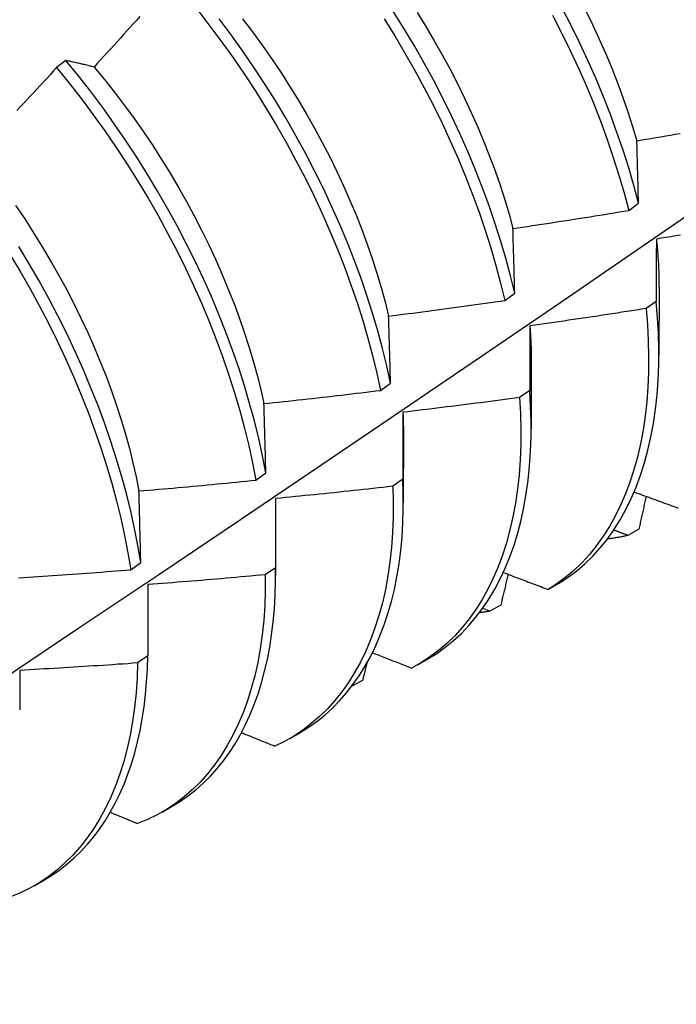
# Model space of a CAD drawing. Header units: inches. Extents: x 15 to 368, y 32 to 178.
# Tile 59 of 84: x 331.695 to 331.873, y 146.55 to 146.818. Entities that reach past the tile are written whole.
import ezdxf

# ---------------------------------------------------------------- set-up
doc = ezdxf.new("R2010")
doc.units = ezdxf.units.IN
doc.header["$MEASUREMENT"] = 0
doc.layers.add('Visible Edges(ANSI)', color=7, linetype='Continuous', lineweight=25)

msp = doc.modelspace()

# ---------------------------------------------------------------- linework, layer by layer
at = {"layer": 'Visible Edges(ANSI)'}
for p, q in [((331.70721, 146.80639), (331.70469, 146.80448)), ((331.86048, 146.76563), (331.86317, 146.76759)), ((331.82675, 146.74113), (331.82946, 146.74309)), ((331.86874, 146.7447), (331.86871, 146.72625)), ((331.86797, 146.74086), (331.86522, 146.73892)), ((331.83394, 146.72466), (331.83391, 146.70621)), ((331.79291, 146.71666), (331.79562, 146.71861)), ((331.83353, 146.71664), (331.83077, 146.71471)), ((331.79914, 146.70462), (331.79911, 146.68617)), ((331.75895, 146.69223), (331.76167, 146.69418)), ((331.79897, 146.69249), (331.79621, 146.69056)), ((331.76434, 146.68458), (331.76432, 146.66613)), ((331.86323, 146.67884), (331.86023, 146.67718)), ((331.72488, 146.66785), (331.72761, 146.6698)), ((331.7643, 146.6684), (331.76152, 146.66648)), ((331.72954, 146.66381), (331.7295, 146.64439)), ((331.83856, 146.66248), (331.84154, 146.66419)), ((331.82264, 146.65656), (331.82072, 146.65732)), ((331.82565, 146.65821), (331.82264, 146.65656)), ((331.7295, 146.64439), (331.72672, 146.64247)), ((331.80299, 146.64198), (331.80578, 146.64359)), ((331.788, 146.63773), (331.7851, 146.63616)), ((331.76819, 146.62194), (331.77098, 146.62355)), ((331.7334, 146.6019), (331.73618, 146.60351)), ((331.6986, 146.58186), (331.70138, 146.58347))]:
    msp.add_line(p, q, dxfattribs=at)
at = {"layer": 'Visible Edges(ANSI)', "flags": 128}
for points in [[(331.86317, 146.76759), (331.86189, 146.77237), (331.86049, 146.77718), (331.85896, 146.78201), (331.8573, 146.78686), (331.85552, 146.79171), (331.85362, 146.79657), (331.85159, 146.80143), (331.84945, 146.80628), (331.8472, 146.81111), (331.84483, 146.81592), (331.84235, 146.8207)], [(331.72738, 146.81843), (331.72649, 146.81744), (331.7256, 146.81645), (331.72471, 146.81546), (331.72382, 146.81448), (331.72293, 146.81349), (331.72204, 146.8125), (331.72115, 146.81152), (331.72025, 146.81054), (331.71936, 146.80955), (331.71846, 146.80857), (331.71757, 146.80759), (331.71667, 146.80661), (331.71577, 146.80563), (331.71487, 146.80465)], [(331.7431, 146.82008), (331.74642, 146.81581), (331.74967, 146.81145), (331.75284, 146.80702), (331.75591, 146.80253), (331.7589, 146.79797), (331.76179, 146.79336), (331.76458, 146.78869), (331.76727, 146.78398), (331.76986, 146.77923), (331.77235, 146.77445), (331.77472, 146.76964), (331.77698, 146.7648), (331.77912, 146.75996), (331.78115, 146.7551), (331.78306, 146.75024), (331.78484, 146.74539), (331.78651, 146.74054), (331.78804, 146.73571), (331.78946, 146.7309), (331.79074, 146.72612), (331.79189, 146.72137), (331.79291, 146.71666)], [(331.82946, 146.74309), (331.8283, 146.74784), (331.82702, 146.75262), (331.8256, 146.75743), (331.82406, 146.76226), (331.8224, 146.76711), (331.82061, 146.77196), (331.8187, 146.77682), (331.81667, 146.78168), (331.81452, 146.78652), (331.81226, 146.79136), (331.80989, 146.79617), (331.80741, 146.80095), (331.80482, 146.8057), (331.80212, 146.81041), (331.79933, 146.81507), (331.79643, 146.81969)], [(331.80292, 146.81944), (331.80526, 146.81564), (331.80753, 146.81181), (331.80971, 146.80794), (331.81182, 146.80405), (331.81384, 146.80013), (331.81577, 146.7962), (331.81762, 146.79225), (331.81938, 146.78829), (331.82104, 146.78433), (331.82261, 146.78037), (331.82408, 146.77641), (331.82545, 146.77246), (331.82672, 146.76852), (331.82789, 146.7646), (331.82896, 146.76071)], [(331.83976, 146.81874), (331.84223, 146.81396), (331.84459, 146.80914), (331.84683, 146.80431), (331.84897, 146.79946), (331.85098, 146.7946), (331.85287, 146.78975), (331.85465, 146.78489), (331.85629, 146.78005), (331.85782, 146.77522), (331.85921, 146.77041), (331.86048, 146.76563)], [(331.84871, 146.82013), (331.85064, 146.81619), (331.85247, 146.81224), (331.85422, 146.80828), (331.85588, 146.80432), (331.85744, 146.80035), (331.8589, 146.79639), (331.86027, 146.79243), (331.86154, 146.78849), (331.86271, 146.78457)], [(331.79562, 146.71861), (331.79459, 146.72333), (331.79343, 146.72808), (331.79214, 146.73286), (331.79072, 146.73768), (331.78917, 146.74251), (331.7875, 146.74736), (331.7857, 146.75221), (331.78378, 146.75707), (331.78175, 146.76193), (331.77959, 146.76677), (331.77733, 146.7716), (331.77495, 146.77641), (331.77246, 146.78119), (331.76986, 146.78594), (331.76716, 146.79065), (331.76436, 146.79531), (331.76146, 146.79992), (331.75847, 146.80447), (331.75538, 146.80896), (331.75221, 146.81339), (331.74896, 146.81773)], [(331.75531, 146.81773), (331.75801, 146.81419), (331.76064, 146.81059), (331.76321, 146.80693), (331.76571, 146.80323), (331.76813, 146.79948), (331.77048, 146.79569), (331.77275, 146.79186), (331.77494, 146.788), (331.77705, 146.78411), (331.77906, 146.7802), (331.78099, 146.77626), (331.78283, 146.77232), (331.78458, 146.76836), (331.78624, 146.76439), (331.7878, 146.76043), (331.78926, 146.75647), (331.79063, 146.75251), (331.7919, 146.74857), (331.79307, 146.74464), (331.79414, 146.74074), (331.79511, 146.73687)], [(331.79387, 146.81774), (331.79676, 146.81312), (331.79954, 146.80845), (331.80223, 146.80374), (331.80481, 146.79899), (331.80729, 146.7942), (331.80965, 146.78939), (331.81191, 146.78456), (331.81404, 146.77971), (331.81606, 146.77485), (331.81797, 146.76999), (331.81974, 146.76514), (331.8214, 146.76029), (331.82293, 146.75546), (331.82433, 146.75065), (331.82561, 146.74587), (331.82675, 146.74113)], [(331.70469, 146.80448), (331.70379, 146.8035), (331.70289, 146.80253), (331.70198, 146.80155), (331.70108, 146.80058), (331.70018, 146.7996), (331.69927, 146.79863), (331.69836, 146.79766), (331.69746, 146.79669), (331.69655, 146.79572), (331.69564, 146.79475), (331.69473, 146.79378), (331.69382, 146.79281)], [(331.70469, 146.80448), (331.7081, 146.80029), (331.71143, 146.79602), (331.71468, 146.79167), (331.71785, 146.78725), (331.72093, 146.78276), (331.72392, 146.7782), (331.72682, 146.77359), (331.72962, 146.76893), (331.73232, 146.76422), (331.73491, 146.75947), (331.7374, 146.75469), (331.73978, 146.74988), (331.74205, 146.74505), (331.7442, 146.74021), (331.74623, 146.73535), (331.74815, 146.73049), (331.74994, 146.72564), (331.75161, 146.72079), (331.75316, 146.71596), (331.75458, 146.71115), (331.75587, 146.70636), (331.75703, 146.70161), (331.75806, 146.6969), (331.75895, 146.69223)], [(331.71487, 146.80465), (331.71455, 146.80473), (331.71422, 146.80481), (331.71389, 146.80489), (331.71357, 146.80497), (331.71324, 146.80505), (331.71292, 146.80513), (331.7126, 146.80521), (331.71227, 146.80529), (331.71195, 146.80536), (331.71163, 146.80544), (331.71131, 146.80551), (331.71099, 146.80558), (331.71067, 146.80566), (331.71035, 146.80573), (331.71004, 146.8058), (331.70972, 146.80587), (331.7094, 146.80594), (331.70909, 146.80601), (331.70877, 146.80607), (331.70846, 146.80614), (331.70815, 146.8062), (331.70784, 146.80627), (331.70753, 146.80633), (331.70721, 146.80639)], [(331.76167, 146.69418), (331.76077, 146.69885), (331.75973, 146.70357), (331.75856, 146.70832), (331.75726, 146.71311), (331.75583, 146.71792), (331.75428, 146.72276), (331.7526, 146.7276), (331.75079, 146.73246), (331.74887, 146.73732), (331.74683, 146.74217), (331.74466, 146.74702), (331.74239, 146.75185), (331.74, 146.75666), (331.73751, 146.76143), (331.7349, 146.76618), (331.7322, 146.77089), (331.72939, 146.77554), (331.72649, 146.78015), (331.72349, 146.7847), (331.7204, 146.78919), (331.71723, 146.79361), (331.71397, 146.79795), (331.71063, 146.80221), (331.70721, 146.80639)], [(331.71487, 146.80465), (331.7177, 146.80124), (331.72046, 146.79776), (331.72316, 146.79422), (331.72579, 146.79063), (331.72836, 146.78698), (331.73085, 146.78327), (331.73327, 146.77952), (331.73561, 146.77573), (331.73787, 146.7719), (331.74005, 146.76804), (331.74215, 146.76414), (331.74417, 146.76023), (331.7461, 146.75629), (331.74794, 146.75234), (331.74969, 146.74838), (331.75136, 146.74441), (331.75293, 146.74045), (331.7544, 146.73649), (331.75578, 146.73253), (331.75706, 146.72859), (331.75824, 146.72467), (331.75932, 146.72077), (331.76029, 146.7169), (331.76116, 146.71305)], [(331.86271, 146.78457), (331.86402, 146.78479), (331.86533, 146.78501), (331.86664, 146.78524), (331.86795, 146.78546), (331.86926, 146.78569), (331.87057, 146.78591), (331.87188, 146.78614), (331.87318, 146.78637), (331.87449, 146.7866)], [(331.86317, 146.76759), (331.86315, 146.76831), (331.86313, 146.76903), (331.86311, 146.76975), (331.86309, 146.77046), (331.86308, 146.77118), (331.86306, 146.77189), (331.86304, 146.77261), (331.86302, 146.77332), (331.863, 146.77403), (331.86298, 146.77474), (331.86296, 146.77545), (331.86294, 146.77616), (331.86292, 146.77686), (331.8629, 146.77757), (331.86288, 146.77827), (331.86286, 146.77898), (331.86284, 146.77968), (331.86282, 146.78038), (331.86281, 146.78108), (331.86279, 146.78178), (331.86277, 146.78248), (331.86275, 146.78318), (331.86273, 146.78388), (331.86271, 146.78457)], [(331.5555, 146.54958), (331.57779, 146.56412), (331.60005, 146.57869), (331.62227, 146.59329), (331.64445, 146.60793), (331.66658, 146.62259), (331.68868, 146.63728), (331.71074, 146.65201), (331.73276, 146.66675), (331.75473, 146.68153), (331.77667, 146.69633), (331.79857, 146.71115), (331.82042, 146.726), (331.84224, 146.74087), (331.86402, 146.75576), (331.88575, 146.77067)], [(331.6935, 146.76699), (331.696, 146.76329), (331.69842, 146.75954), (331.70077, 146.75574), (331.70304, 146.75192), (331.70523, 146.74805), (331.70734, 146.74416), (331.70937, 146.74025), (331.71131, 146.73632), (331.71316, 146.73237), (331.71492, 146.72841), (331.71658, 146.72445), (331.71815, 146.72049), (331.71962, 146.71653), (331.721, 146.71257), (331.72227, 146.70863), (331.72344, 146.70471), (331.72451, 146.70081), (331.72548, 146.69693), (331.72635, 146.69309), (331.72711, 146.68928)], [(331.82896, 146.76071), (331.83027, 146.7609), (331.83159, 146.76109), (331.83291, 146.76129), (331.83422, 146.76148), (331.83554, 146.76168), (331.83685, 146.76188), (331.83816, 146.76208), (331.83948, 146.76228), (331.84079, 146.76248), (331.84211, 146.76268), (331.84342, 146.76289), (331.84473, 146.76309), (331.84605, 146.7633), (331.84736, 146.7635), (331.84867, 146.76371), (331.84999, 146.76392), (331.8513, 146.76413), (331.85261, 146.76434), (331.85392, 146.76455), (331.85523, 146.76477), (331.85655, 146.76498), (331.85786, 146.7652), (331.85917, 146.76541), (331.86048, 146.76563)], [(331.82946, 146.74309), (331.82943, 146.74383), (331.82941, 146.74458), (331.82939, 146.74532), (331.82937, 146.74606), (331.82935, 146.7468), (331.82933, 146.74755), (331.82931, 146.74829), (331.82929, 146.74902), (331.82927, 146.74976), (331.82925, 146.7505), (331.82923, 146.75123), (331.82921, 146.75197), (331.82919, 146.7527), (331.82917, 146.75344), (331.82915, 146.75417), (331.82913, 146.7549), (331.82911, 146.75563), (331.82908, 146.75636), (331.82906, 146.75708), (331.82904, 146.75781), (331.82902, 146.75854), (331.829, 146.75926), (331.82898, 146.75998), (331.82896, 146.76071)], [(331.8746, 146.75889), (331.87329, 146.75867), (331.87197, 146.75846), (331.87066, 146.75825), (331.86934, 146.75803), (331.86803, 146.75782)], [(331.86803, 146.75782), (331.86802, 146.75713), (331.86802, 146.75643), (331.86802, 146.75573), (331.86801, 146.75504), (331.86801, 146.75434), (331.86801, 146.75364), (331.868, 146.75294), (331.868, 146.75223), (331.868, 146.75153), (331.868, 146.75083), (331.86799, 146.75012), (331.86799, 146.74941), (331.86799, 146.74871), (331.86799, 146.748), (331.86798, 146.74729), (331.86798, 146.74658), (331.86798, 146.74587), (331.86798, 146.74515), (331.86798, 146.74444), (331.86797, 146.74373), (331.86797, 146.74301), (331.86797, 146.74229), (331.86797, 146.74158), (331.86797, 146.74086)], [(331.86803, 146.75782), (331.86809, 146.75726), (331.86814, 146.7567), (331.8682, 146.75614), (331.86825, 146.75558), (331.86829, 146.75502), (331.86834, 146.75447), (331.86838, 146.75391), (331.86842, 146.75336), (331.86846, 146.75281), (331.8685, 146.75226), (331.86853, 146.75171), (331.86856, 146.75116), (331.86859, 146.75062), (331.86861, 146.75007), (331.86863, 146.74953), (331.86865, 146.74899), (331.86867, 146.74845), (331.86869, 146.74791), (331.8687, 146.74738), (331.86871, 146.74684), (331.86872, 146.74631), (331.86872, 146.74577), (331.86872, 146.74524), (331.86872, 146.74471)], [(331.69185, 146.75383), (331.69466, 146.74917), (331.69736, 146.74446), (331.69996, 146.73972), (331.70246, 146.73494), (331.70484, 146.73013), (331.70712, 146.7253), (331.70928, 146.72046), (331.71132, 146.7156), (331.71324, 146.71074), (331.71504, 146.70589), (331.71672, 146.70104), (331.71827, 146.6962), (331.7197, 146.69139), (331.721, 146.68661), (331.72216, 146.68185), (331.7232, 146.67714), (331.72411, 146.67247), (331.72488, 146.66785)], [(331.72761, 146.6698), (331.72683, 146.67442), (331.72591, 146.67909), (331.72486, 146.68381), (331.72369, 146.68857), (331.72238, 146.69336), (331.72094, 146.69817), (331.71938, 146.703), (331.71769, 146.70785), (331.71588, 146.71271), (331.71395, 146.71757), (331.7119, 146.72242), (331.70973, 146.72727), (331.70745, 146.7321), (331.70506, 146.7369), (331.70256, 146.74168), (331.69995, 146.74642), (331.69724, 146.75112), (331.69442, 146.75578)], [(331.79511, 146.73687), (331.79643, 146.73703), (331.79775, 146.7372), (331.79907, 146.73736), (331.80039, 146.73753), (331.80171, 146.7377), (331.80303, 146.73787), (331.80435, 146.73805), (331.80567, 146.73822), (331.80699, 146.73839), (331.80831, 146.73857), (331.80963, 146.73874), (331.81094, 146.73892), (331.81226, 146.7391), (331.81358, 146.73928), (331.8149, 146.73946), (331.81622, 146.73964), (331.81753, 146.73982), (331.81885, 146.74001), (331.82017, 146.74019), (331.82149, 146.74037), (331.8228, 146.74056), (331.82412, 146.74075), (331.82544, 146.74094), (331.82675, 146.74113)], [(331.84154, 146.66419), (331.84398, 146.6658), (331.84633, 146.66756), (331.84858, 146.66949), (331.85072, 146.67157), (331.85275, 146.67381), (331.85467, 146.6762), (331.85647, 146.67873), (331.85816, 146.68142), (331.85973, 146.68424), (331.86118, 146.68721), (331.86251, 146.69031), (331.86371, 146.69354), (331.86479, 146.69689), (331.86574, 146.70037), (331.86656, 146.70397), (331.86725, 146.70768), (331.86781, 146.7115), (331.86823, 146.71542), (331.86852, 146.71944), (331.86868, 146.72356), (331.86871, 146.72776), (331.86859, 146.73205), (331.86835, 146.73642), (331.86797, 146.74086)], [(331.86522, 146.73892), (331.8639, 146.73871), (331.86258, 146.7385), (331.86127, 146.7383), (331.85995, 146.73809), (331.85863, 146.73789), (331.85731, 146.73769), (331.856, 146.73749), (331.85468, 146.73729), (331.85336, 146.73709), (331.85204, 146.73689), (331.85072, 146.73669), (331.8494, 146.7365), (331.84808, 146.7363), (331.84676, 146.73611), (331.84544, 146.73591), (331.84412, 146.73572), (331.8428, 146.73553), (331.84148, 146.73534), (331.84016, 146.73516), (331.83884, 146.73497), (331.83752, 146.73478), (331.8362, 146.7346), (331.83488, 146.73442), (331.83356, 146.73423)], [(331.86522, 146.73892), (331.86559, 146.73448), (331.86582, 146.73012), (331.86592, 146.72584), (331.86589, 146.72164), (331.86572, 146.71753), (331.86542, 146.71352), (331.86499, 146.7096), (331.86442, 146.70579), (331.86372, 146.70209), (331.86289, 146.6985), (331.86193, 146.69503), (331.86084, 146.69168), (331.85963, 146.68846), (331.85829, 146.68538), (331.85684, 146.68242), (331.85525, 146.67961), (331.85356, 146.67694), (331.85174, 146.67441), (331.84981, 146.67203), (331.84777, 146.6698), (331.84563, 146.66773), (331.84337, 146.66582), (331.84102, 146.66407), (331.83856, 146.66248)], [(331.79562, 146.71861), (331.7956, 146.71939), (331.79558, 146.72016), (331.79556, 146.72093), (331.79554, 146.7217), (331.79552, 146.72246), (331.7955, 146.72323), (331.79548, 146.724), (331.79546, 146.72476), (331.79543, 146.72553), (331.79541, 146.72629), (331.79539, 146.72705), (331.79537, 146.72781), (331.79535, 146.72857), (331.79533, 146.72933), (331.79531, 146.73009), (331.79528, 146.73085), (331.79526, 146.7316), (331.79524, 146.73236), (331.79522, 146.73311), (331.7952, 146.73386), (331.79518, 146.73462), (331.79515, 146.73537), (331.79513, 146.73612), (331.79511, 146.73687)], [(331.83356, 146.73423), (331.83356, 146.73351), (331.83355, 146.73279), (331.83355, 146.73207), (331.83355, 146.73134), (331.83355, 146.73062), (331.83355, 146.72989), (331.83355, 146.72916), (331.83354, 146.72843), (331.83354, 146.7277), (331.83354, 146.72697), (331.83354, 146.72624), (331.83354, 146.72551), (331.83354, 146.72478), (331.83354, 146.72404), (331.83354, 146.72331), (331.83354, 146.72257), (331.83353, 146.72183), (331.83353, 146.72109), (331.83353, 146.72035), (331.83353, 146.71961), (331.83353, 146.71887), (331.83353, 146.71813), (331.83353, 146.71739), (331.83353, 146.71664)], [(331.83356, 146.73423), (331.83359, 146.73383), (331.83362, 146.73342), (331.83365, 146.73301), (331.83368, 146.73261), (331.8337, 146.7322), (331.83373, 146.7318), (331.83375, 146.73139), (331.83377, 146.73099), (331.83379, 146.73059), (331.83381, 146.73019), (331.83383, 146.72979), (331.83385, 146.72939), (331.83386, 146.72899), (331.83388, 146.72859), (331.83389, 146.72819), (331.8339, 146.7278), (331.83391, 146.7274), (331.83392, 146.72701), (331.83393, 146.72661), (331.83393, 146.72622), (331.83394, 146.72583), (331.83394, 146.72544), (331.83394, 146.72505), (331.83394, 146.72466)], [(331.76116, 146.71305), (331.76249, 146.71319), (331.76381, 146.71333), (331.76514, 146.71347), (331.76646, 146.71361), (331.76778, 146.71376), (331.76911, 146.7139), (331.77043, 146.71404), (331.77176, 146.71419), (331.77308, 146.71434), (331.7744, 146.71448), (331.77573, 146.71463), (331.77705, 146.71478), (331.77837, 146.71493), (331.77969, 146.71508), (331.78102, 146.71524), (331.78234, 146.71539), (331.78366, 146.71555), (331.78498, 146.7157), (331.7863, 146.71586), (331.78763, 146.71602), (331.78895, 146.71618), (331.79027, 146.71634), (331.79159, 146.7165), (331.79291, 146.71666)], [(331.80578, 146.64359), (331.8082, 146.64509), (331.81054, 146.64675), (331.81278, 146.64856), (331.81491, 146.65052), (331.81695, 146.65263), (331.81888, 146.65489), (331.8207, 146.65729), (331.82242, 146.65984), (331.82402, 146.66252), (331.82551, 146.66533), (331.82688, 146.66827), (331.82813, 146.67135), (331.82927, 146.67454), (331.83028, 146.67786), (331.83117, 146.68129), (331.83194, 146.68483), (331.83259, 146.68848), (331.8331, 146.69223), (331.83349, 146.69608), (331.83376, 146.70002), (331.83389, 146.70406), (331.8339, 146.70817), (331.83378, 146.71237), (331.83353, 146.71664)], [(331.83077, 146.71471), (331.82945, 146.71453), (331.82813, 146.71435), (331.8268, 146.71417), (331.82548, 146.71399), (331.82416, 146.71382), (331.82283, 146.71364), (331.82151, 146.71347), (331.82019, 146.7133), (331.81886, 146.71313), (331.81754, 146.71296), (331.81622, 146.71279), (331.81489, 146.71262), (331.81357, 146.71246), (331.81224, 146.71229), (331.81092, 146.71213), (331.80959, 146.71196), (331.80827, 146.7118), (331.80694, 146.71164), (331.80562, 146.71148), (331.80429, 146.71132), (331.80296, 146.71116), (331.80164, 146.71101), (331.80031, 146.71085), (331.79899, 146.7107)], [(331.83077, 146.71471), (331.83101, 146.71034), (331.83112, 146.70605), (331.8311, 146.70185), (331.83094, 146.69773), (331.83064, 146.69371), (331.83022, 146.68979), (331.82966, 146.68597), (331.82897, 146.68227), (331.82814, 146.67867), (331.82719, 146.67519), (331.82611, 146.67184), (331.82491, 146.66861), (331.82358, 146.66552), (331.82213, 146.66255), (331.82055, 146.65973), (331.81886, 146.65705), (331.81705, 146.65452), (331.81513, 146.65213), (331.8131, 146.64989), (331.81096, 146.64781), (331.80871, 146.64589), (331.80636, 146.64413), (331.80391, 146.64253), (331.80137, 146.64109)], [(331.76167, 146.69418), (331.76165, 146.69498), (331.76163, 146.69578), (331.76161, 146.69657), (331.76159, 146.69737), (331.76157, 146.69816), (331.76155, 146.69895), (331.76153, 146.69975), (331.76151, 146.70054), (331.76149, 146.70133), (331.76147, 146.70211), (331.76145, 146.7029), (331.76142, 146.70369), (331.7614, 146.70448), (331.76138, 146.70526), (331.76136, 146.70604), (331.76134, 146.70683), (331.76132, 146.70761), (331.7613, 146.70839), (331.76127, 146.70917), (331.76125, 146.70995), (331.76123, 146.71073), (331.76121, 146.7115), (331.76118, 146.71228), (331.76116, 146.71305)], [(331.79899, 146.7107), (331.79899, 146.70995), (331.79898, 146.7092), (331.79898, 146.70845), (331.79898, 146.7077), (331.79898, 146.70695), (331.79898, 146.7062), (331.79898, 146.70545), (331.79898, 146.70469), (331.79898, 146.70394), (331.79898, 146.70318), (331.79898, 146.70242), (331.79898, 146.70166), (331.79898, 146.7009), (331.79898, 146.70014), (331.79898, 146.69938), (331.79898, 146.69862), (331.79898, 146.69786), (331.79898, 146.69709), (331.79897, 146.69633), (331.79897, 146.69556), (331.79897, 146.69479), (331.79897, 146.69403), (331.79897, 146.69326), (331.79897, 146.69249)], [(331.79899, 146.7107), (331.799, 146.71044), (331.79901, 146.71018), (331.79902, 146.70993), (331.79903, 146.70967), (331.79904, 146.70942), (331.79905, 146.70916), (331.79906, 146.70891), (331.79907, 146.70865), (331.79908, 146.7084), (331.79909, 146.70814), (331.7991, 146.70789), (331.7991, 146.70764), (331.79911, 146.70739), (331.79911, 146.70713), (331.79912, 146.70688), (331.79912, 146.70663), (331.79913, 146.70638), (331.79913, 146.70613), (331.79913, 146.70588), (331.79914, 146.70563), (331.79914, 146.70538), (331.79914, 146.70513), (331.79914, 146.70488), (331.79914, 146.70463)], [(331.72711, 146.68928), (331.72844, 146.68939), (331.72977, 146.6895), (331.7311, 146.68961), (331.73243, 146.68973), (331.73375, 146.68984), (331.73508, 146.68996), (331.73641, 146.69008), (331.73774, 146.6902), (331.73906, 146.69032), (331.74039, 146.69044), (331.74172, 146.69056), (331.74304, 146.69068), (331.74437, 146.6908), (331.7457, 146.69093), (331.74702, 146.69105), (331.74835, 146.69118), (331.74968, 146.69131), (331.751, 146.69144), (331.75233, 146.69157), (331.75365, 146.6917), (331.75498, 146.69183), (331.7563, 146.69196), (331.75763, 146.6921), (331.75895, 146.69223)], [(331.77098, 146.62355), (331.77331, 146.62499), (331.77556, 146.62657), (331.77771, 146.62829), (331.77978, 146.63016), (331.78175, 146.63216), (331.78363, 146.6343), (331.7854, 146.63657), (331.78708, 146.63897), (331.78866, 146.64149), (331.79013, 146.64415), (331.79149, 146.64692), (331.79275, 146.64981), (331.79389, 146.65282), (331.79493, 146.65594), (331.79585, 146.65917), (331.79667, 146.6625), (331.79736, 146.66594), (331.79794, 146.66947), (331.79841, 146.6731), (331.79876, 146.67681), (331.79899, 146.68061), (331.7991, 146.6845), (331.7991, 146.68846), (331.79897, 146.69249)], [(331.72761, 146.6698), (331.72759, 146.67062), (331.72757, 146.67144), (331.72755, 146.67226), (331.72753, 146.67308), (331.72751, 146.6739), (331.72749, 146.67472), (331.72747, 146.67553), (331.72745, 146.67635), (331.72743, 146.67717), (331.72741, 146.67798), (331.72739, 146.67879), (331.72737, 146.67961), (331.72735, 146.68042), (331.72733, 146.68123), (331.72731, 146.68204), (331.72729, 146.68285), (331.72727, 146.68365), (331.72724, 146.68446), (331.72722, 146.68527), (331.7272, 146.68607), (331.72718, 146.68687), (331.72716, 146.68768), (331.72714, 146.68848), (331.72711, 146.68928)], [(331.79621, 146.69056), (331.79632, 146.68627), (331.7963, 146.68206), (331.79615, 146.67794), (331.79587, 146.67391), (331.79545, 146.66998), (331.79489, 146.66616), (331.79421, 146.66244), (331.7934, 146.65884), (331.79245, 146.65536), (331.79138, 146.652), (331.79019, 146.64876), (331.78886, 146.64566), (331.78742, 146.64269), (331.78585, 146.63986), (331.78417, 146.63717), (331.78237, 146.63462), (331.78045, 146.63223), (331.77842, 146.62998), (331.77629, 146.62789), (331.77405, 146.62596), (331.77171, 146.62419), (331.76926, 146.62258), (331.76672, 146.62113), (331.76409, 146.61985)], [(331.79621, 146.69056), (331.79488, 146.69041), (331.79355, 146.69026), (331.79222, 146.69011), (331.7909, 146.68996), (331.78957, 146.68981), (331.78824, 146.68966), (331.78691, 146.68952), (331.78558, 146.68938), (331.78426, 146.68923), (331.78293, 146.68909), (331.7816, 146.68895), (331.78027, 146.68881), (331.77894, 146.68867), (331.77761, 146.68853), (331.77628, 146.6884), (331.77495, 146.68826), (331.77362, 146.68813), (331.77229, 146.688), (331.77096, 146.68786), (331.76963, 146.68773), (331.7683, 146.6876), (331.76697, 146.68748), (331.76564, 146.68735), (331.76431, 146.68722)], [(331.76431, 146.68722), (331.76431, 146.68645), (331.76431, 146.68567), (331.76431, 146.6849), (331.76431, 146.68412), (331.76431, 146.68335), (331.76431, 146.68257), (331.76431, 146.68179), (331.76431, 146.68101), (331.76431, 146.68023), (331.76431, 146.67945), (331.76431, 146.67867), (331.7643, 146.67788), (331.7643, 146.6771), (331.7643, 146.67631), (331.7643, 146.67553), (331.7643, 146.67474), (331.7643, 146.67395), (331.7643, 146.67316), (331.7643, 146.67237), (331.7643, 146.67158), (331.7643, 146.67079), (331.7643, 146.66999), (331.7643, 146.6692), (331.7643, 146.6684)], [(331.76431, 146.68722), (331.76432, 146.68711), (331.76432, 146.687), (331.76432, 146.68689), (331.76432, 146.68678), (331.76432, 146.68667), (331.76433, 146.68656), (331.76433, 146.68645), (331.76433, 146.68634), (331.76433, 146.68623), (331.76433, 146.68612), (331.76433, 146.68601), (331.76433, 146.6859), (331.76434, 146.68579), (331.76434, 146.68568), (331.76434, 146.68557), (331.76434, 146.68546), (331.76434, 146.68535), (331.76434, 146.68524), (331.76434, 146.68513), (331.76434, 146.68502), (331.76434, 146.68491), (331.76434, 146.6848), (331.76434, 146.68469), (331.76434, 146.68458)], [(331.86198, 146.68901), (331.86255, 146.6888), (331.86312, 146.68859), (331.86368, 146.68838), (331.86425, 146.68817), (331.86482, 146.68796), (331.86539, 146.68775), (331.86596, 146.68755), (331.86653, 146.68734), (331.8671, 146.68713), (331.86767, 146.68692), (331.86825, 146.68671), (331.86882, 146.6865), (331.86939, 146.68629), (331.86996, 146.68609), (331.87053, 146.68588), (331.8711, 146.68567), (331.87167, 146.68546), (331.87224, 146.68525), (331.87281, 146.68505), (331.87339, 146.68484), (331.87396, 146.68463)], [(331.86523, 146.68782), (331.86514, 146.68744), (331.86506, 146.68707), (331.86498, 146.68669), (331.8649, 146.68632), (331.86481, 146.68595), (331.86473, 146.68557), (331.86465, 146.6852), (331.86457, 146.68482), (331.86448, 146.68445), (331.8644, 146.68408), (331.86432, 146.6837), (331.86423, 146.68333), (331.86415, 146.68295), (331.86407, 146.68258), (331.86398, 146.68221), (331.8639, 146.68183), (331.86382, 146.68146), (331.86373, 146.68108), (331.86365, 146.68071), (331.86357, 146.68033), (331.86348, 146.67996), (331.8634, 146.67959), (331.86331, 146.67921), (331.86323, 146.67884)], [(331.86023, 146.67718), (331.86007, 146.67724), (331.85991, 146.6773), (331.85975, 146.67736), (331.85959, 146.67742), (331.85943, 146.67748), (331.85927, 146.67754), (331.85911, 146.67761), (331.85895, 146.67767), (331.85879, 146.67773), (331.85863, 146.67779), (331.85847, 146.67785), (331.85832, 146.67791), (331.85816, 146.67797), (331.858, 146.67803), (331.85784, 146.67809), (331.85768, 146.67815), (331.85752, 146.67821), (331.85736, 146.67827), (331.8572, 146.67833), (331.85704, 146.67839), (331.85688, 146.67845), (331.85672, 146.67851), (331.85657, 146.67858), (331.85641, 146.67864)], [(331.86023, 146.67718), (331.86, 146.67713), (331.85977, 146.67708), (331.85955, 146.67702), (331.85932, 146.67697), (331.85909, 146.67692), (331.85886, 146.67688), (331.85863, 146.67683), (331.8584, 146.67678), (331.85817, 146.67674), (331.85794, 146.67669), (331.85771, 146.67665), (331.85747, 146.67661), (331.85724, 146.67657), (331.85701, 146.67653), (331.85678, 146.67649), (331.85654, 146.67645), (331.85631, 146.67641), (331.85607, 146.67638), (331.85584, 146.67634), (331.8556, 146.67631), (331.85537, 146.67628), (331.85513, 146.67625), (331.85489, 146.67621), (331.85466, 146.67619)], [(331.6943, 146.66562), (331.69563, 146.66571), (331.69696, 146.6658), (331.69829, 146.66588), (331.69962, 146.66597), (331.70095, 146.66606), (331.70228, 146.66615), (331.70361, 146.66624), (331.70494, 146.66634), (331.70627, 146.66643), (331.7076, 146.66652), (331.70893, 146.66662), (331.71026, 146.66672), (331.71159, 146.66681), (331.71292, 146.66691), (331.71425, 146.66701), (331.71558, 146.66711), (331.71691, 146.66722), (331.71823, 146.66732), (331.71956, 146.66742), (331.72089, 146.66753), (331.72222, 146.66763), (331.72355, 146.66774), (331.72488, 146.66785)], [(331.73618, 146.60351), (331.73842, 146.60488), (331.74057, 146.60639), (331.74265, 146.60803), (331.74464, 146.6098), (331.74655, 146.61169), (331.74837, 146.61371), (331.7501, 146.61585), (331.75173, 146.61811), (331.75328, 146.62049), (331.75473, 146.62298), (331.75608, 146.62559), (331.75733, 146.62831), (331.75849, 146.63113), (331.75954, 146.63406), (331.76049, 146.63709), (331.76134, 146.64022), (331.76208, 146.64345), (331.76272, 146.64676), (331.76325, 146.65017), (331.76368, 146.65366), (331.76399, 146.65723), (331.7642, 146.66088), (331.76431, 146.66461), (331.7643, 146.6684)], [(331.76152, 146.66648), (331.76151, 146.66227), (331.76137, 146.65814), (331.76109, 146.65411), (331.76068, 146.65017), (331.76013, 146.64634), (331.75946, 146.64262), (331.75865, 146.63901), (331.75771, 146.63552), (331.75665, 146.63215), (331.75546, 146.62891), (331.75415, 146.6258), (331.75271, 146.62282), (331.75115, 146.61998), (331.74947, 146.61728), (331.74768, 146.61473), (331.74577, 146.61233), (331.74375, 146.61007), (331.74162, 146.60797), (331.73939, 146.60603), (331.73705, 146.60425), (331.73461, 146.60263), (331.73208, 146.60117), (331.72945, 146.59988), (331.72673, 146.59876)], [(331.76152, 146.66648), (331.76019, 146.66636), (331.75886, 146.66623), (331.75753, 146.66611), (331.7562, 146.66599), (331.75486, 146.66587), (331.75353, 146.66575), (331.7522, 146.66564), (331.75087, 146.66552), (331.74954, 146.6654), (331.7482, 146.66529), (331.74687, 146.66518), (331.74554, 146.66507), (331.74421, 146.66495), (331.74287, 146.66484), (331.74154, 146.66474), (331.74021, 146.66463), (331.73887, 146.66452), (331.73754, 146.66442), (331.73621, 146.66431), (331.73487, 146.66421), (331.73354, 146.66411), (331.73221, 146.66401), (331.73087, 146.66391), (331.72954, 146.66381)], [(331.82763, 146.66661), (331.82755, 146.66626), (331.82747, 146.66591), (331.82739, 146.66556), (331.82731, 146.66521), (331.82722, 146.66486), (331.82714, 146.66451), (331.82706, 146.66416), (331.82698, 146.66381), (331.82689, 146.66346), (331.82681, 146.66311), (331.82673, 146.66276), (331.82665, 146.66241), (331.82656, 146.66206), (331.82648, 146.66171), (331.8264, 146.66136), (331.82632, 146.66101), (331.82623, 146.66066), (331.82615, 146.66031), (331.82607, 146.65996), (331.82598, 146.65961), (331.8259, 146.65926), (331.82582, 146.65891), (331.82573, 146.65856), (331.82565, 146.65821)], [(331.82635, 146.66709), (331.82686, 146.6669), (331.82737, 146.66671), (331.82787, 146.66652), (331.82838, 146.66632), (331.82889, 146.66613), (331.8294, 146.66594), (331.82991, 146.66574), (331.83041, 146.66555), (331.83092, 146.66536), (331.83143, 146.66517), (331.83194, 146.66497), (331.83245, 146.66478), (331.83296, 146.66459), (331.83347, 146.6644), (331.83398, 146.6642), (331.83449, 146.66401), (331.83499, 146.66382), (331.8355, 146.66363), (331.83601, 146.66344), (331.83652, 146.66324), (331.83703, 146.66305), (331.83754, 146.66286), (331.83805, 146.66267), (331.83856, 146.66248)], [(331.82264, 146.65656), (331.82253, 146.65654), (331.82241, 146.65652), (331.8223, 146.6565), (331.82218, 146.65648), (331.82207, 146.65646), (331.82195, 146.65645), (331.82184, 146.65643), (331.82172, 146.65641), (331.82161, 146.65639), (331.82149, 146.65637), (331.82137, 146.65635), (331.82126, 146.65634), (331.82114, 146.65632), (331.82103, 146.6563), (331.82091, 146.65629), (331.82079, 146.65627), (331.82068, 146.65625), (331.82056, 146.65624), (331.82044, 146.65622), (331.82033, 146.65621), (331.82021, 146.65619), (331.82009, 146.65618), (331.81998, 146.65616), (331.81986, 146.65615)], [(331.70138, 146.58347), (331.70352, 146.58478), (331.70559, 146.58622), (331.70758, 146.58777), (331.7095, 146.58944), (331.71134, 146.59123), (331.7131, 146.59313), (331.71478, 146.59514), (331.71637, 146.59727), (331.71788, 146.5995), (331.71931, 146.60184), (331.72064, 146.60429), (331.72189, 146.60683), (331.72304, 146.60948), (331.72411, 146.61222), (331.72508, 146.61506), (331.72596, 146.61799), (331.72674, 146.62101), (331.72743, 146.62411), (331.72802, 146.6273), (331.72851, 146.63057), (331.72891, 146.63392), (331.72921, 146.63734), (331.7294, 146.64083), (331.7295, 146.64439)], [(331.7907, 146.64526), (331.79114, 146.64509), (331.79158, 146.64491), (331.79203, 146.64474), (331.79247, 146.64457), (331.79291, 146.64439), (331.79336, 146.64422), (331.7938, 146.64404), (331.79425, 146.64387), (331.79469, 146.6437), (331.79514, 146.64352), (331.79558, 146.64335), (331.79602, 146.64317), (331.79647, 146.643), (331.79691, 146.64283), (331.79736, 146.64265), (331.7978, 146.64248), (331.79825, 146.64231), (331.79869, 146.64213), (331.79914, 146.64196), (331.79959, 146.64178), (331.80003, 146.64161), (331.80048, 146.64144), (331.80092, 146.64126), (331.80137, 146.64109)], [(331.72672, 146.64247), (331.72658, 146.63834), (331.72631, 146.6343), (331.72591, 146.63037), (331.72537, 146.62653), (331.7247, 146.6228), (331.7239, 146.61919), (331.72298, 146.61569), (331.72192, 146.61231), (331.72074, 146.60906), (331.71943, 146.60594), (331.718, 146.60295), (331.71645, 146.60011), (331.71478, 146.5974), (331.71299, 146.59484), (331.71109, 146.59242), (331.70907, 146.59016), (331.70695, 146.58805), (331.70472, 146.5861), (331.70239, 146.58431), (331.69996, 146.58268), (331.69743, 146.58122), (331.69481, 146.57992), (331.6921, 146.57879)], [(331.72672, 146.64247), (331.72538, 146.64238), (331.72405, 146.64228), (331.72271, 146.64219), (331.72138, 146.6421), (331.72004, 146.642), (331.71871, 146.64191), (331.71737, 146.64182), (331.71604, 146.64173), (331.7147, 146.64165), (331.71337, 146.64156), (331.71203, 146.64147), (331.7107, 146.64139), (331.70936, 146.64131), (331.70802, 146.64122), (331.70669, 146.64114), (331.70535, 146.64106), (331.70402, 146.64098), (331.70268, 146.64091), (331.70134, 146.64083), (331.70001, 146.64075), (331.69867, 146.64068), (331.69733, 146.6406), (331.696, 146.64053), (331.69466, 146.64046)], [(331.78918, 146.6424), (331.78913, 146.6422), (331.78908, 146.64201), (331.78903, 146.64181), (331.78898, 146.64162), (331.78893, 146.64142), (331.78888, 146.64123), (331.78883, 146.64103), (331.78879, 146.64084), (331.78874, 146.64065), (331.78869, 146.64045), (331.78864, 146.64026), (331.78859, 146.64006), (331.78854, 146.63987), (331.78849, 146.63967), (331.78844, 146.63948), (331.7884, 146.63929), (331.78835, 146.63909), (331.7883, 146.6389), (331.78825, 146.6387), (331.7882, 146.63851), (331.78815, 146.63831), (331.7881, 146.63812), (331.78805, 146.63792), (331.788, 146.63773)], [(331.69466, 146.64046), (331.69466, 146.63964), (331.69466, 146.63881), (331.69465, 146.63799), (331.69465, 146.63716), (331.69465, 146.63634), (331.69465, 146.63551), (331.69464, 146.63468), (331.69464, 146.63385), (331.69464, 146.63302), (331.69463, 146.63219), (331.69463, 146.63136), (331.69463, 146.63053), (331.69463, 146.62969)], [(331.75501, 146.62351), (331.75539, 146.62336), (331.75577, 146.62321), (331.75615, 146.62305), (331.75652, 146.6229), (331.7569, 146.62275), (331.75728, 146.6226), (331.75766, 146.62244), (331.75803, 146.62229), (331.75841, 146.62214), (331.75879, 146.62199), (331.75917, 146.62183), (331.75955, 146.62168), (331.75993, 146.62153), (331.7603, 146.62138), (331.76068, 146.62122), (331.76106, 146.62107), (331.76144, 146.62092), (331.76182, 146.62077), (331.7622, 146.62061), (331.76258, 146.62046), (331.76295, 146.62031), (331.76333, 146.62016), (331.76371, 146.62), (331.76409, 146.61985)], [(331.71931, 146.60185), (331.71962, 146.60172), (331.71993, 146.60159), (331.72024, 146.60146), (331.72055, 146.60133), (331.72085, 146.6012), (331.72116, 146.60108), (331.72147, 146.60095), (331.72178, 146.60082), (331.72209, 146.60069), (331.7224, 146.60056), (331.72271, 146.60043), (331.72302, 146.6003), (331.72333, 146.60018), (331.72364, 146.60005), (331.72395, 146.59992), (331.72426, 146.59979), (331.72457, 146.59966), (331.72488, 146.59953), (331.72518, 146.5994), (331.72549, 146.59928), (331.7258, 146.59915), (331.72611, 146.59902), (331.72642, 146.59889), (331.72673, 146.59876)]]:
    msp.add_lwpolyline(points, dxfattribs=at)

doc.saveas('drawing.dxf')
